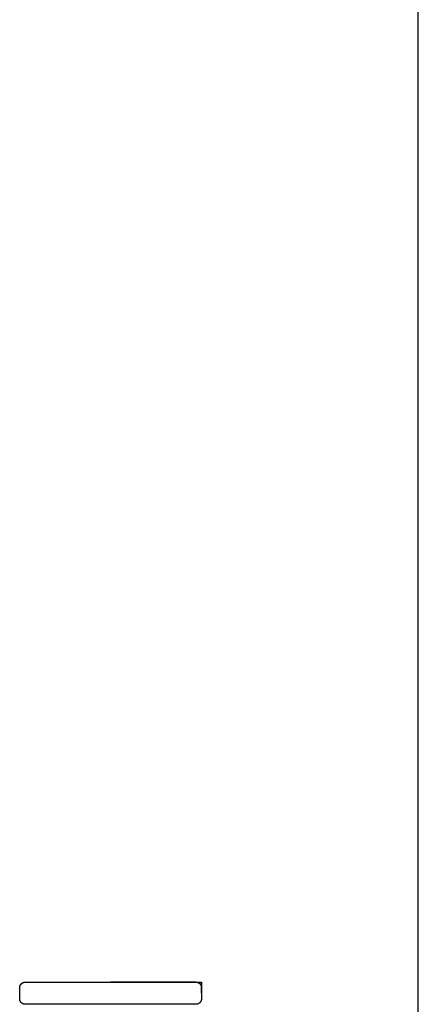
# Model space of a CAD drawing. Header units: millimetres. Extents: x -31695 to -21031, y -2517 to 7253.
# Tile 23 of 77: x -29519 to -29159, y -725 to 164. Entities that reach past the tile are written whole.
import ezdxf

# ---------------------------------------------------------------- set-up
doc = ezdxf.new("R2010")
doc.units = ezdxf.units.MM
doc.layers.add('2d', color=7, linetype='Continuous', true_color=0x000000)
doc.layers.add('layout', color=7, linetype='Continuous', true_color=0x717171)

msp = doc.modelspace()

# ---------------------------------------------------------------- linework, layer by layer
at = {"layer": '2d', "linetype": 'Continuous', "lineweight": -3}
for p, q in [((-29359.82, -704.59, 2), (-29354.82, -704.59, 2)), ((-29354.82, -704.59, 2), (-29354.82, -714.59, 2))]:
    msp.add_line(p, q, dxfattribs=at)
for points in [[(-29359.82, -704.59), (-29354.82, -704.59)], [(-29354.82, -714.59), (-29354.82, -704.59)]]:
    msp.add_lwpolyline(points, dxfattribs=at)
for points, weights, degree, knots in [([(-29513.82, -724.59, 2), (-29513.92, -724.59, 2), (-29514.02, -724.59, 2), (-29514.12, -724.58, 2), (-29514.22, -724.57, 2), (-29514.32, -724.56, 2), (-29514.43, -724.55, 2), (-29515.52, -724.42, 2), (-29516.55, -723.94, 2), (-29517.36, -723.12, 2), (-29518.34, -722.15, 2), (-29518.82, -720.89, 2), (-29518.82, -719.59, 2), (-29518.82, -716.26, 2), (-29518.82, -712.92, 2), (-29518.82, -709.59, 2), (-29518.82, -708.28, 2), (-29518.34, -707.03, 2), (-29517.36, -706.05, 2), (-29516.5, -705.19, 2), (-29515.34, -704.67, 2), (-29514.12, -704.6, 2), (-29514.02, -704.59, 2), (-29513.92, -704.59, 2), (-29513.82, -704.59, 2)], [1, 0.991864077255, 0.984067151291, 0.976609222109, 0.969151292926, 0.962032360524, 0.955252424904, 0.887453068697, 0.853553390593, 0.853553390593, 0.853553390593, 0.902368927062, 1, 1, 1, 1, 0.902368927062, 0.853553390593, 0.853553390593, 0.853553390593, 0.853553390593, 0.853553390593, 0.860071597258, 0.866886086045, 0.873996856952], 3, [0, 0, 0, 0, 0.298268, 0.298268, 0.298268, 0.603448, 0.603448, 0.603448, 3.988714, 3.988714, 3.988714, 8.017434, 8.017434, 8.017434, 18.017434, 18.017434, 18.017434, 22.046153, 22.046153, 22.046153, 25.755143, 25.755143, 25.755143, 26.053411, 26.053411, 26.053411, 26.053411]), ([(-29513.82, -724.59, 2), (-29513.92, -724.59, 2), (-29514.02, -724.59, 2), (-29514.12, -724.58, 2), (-29514.22, -724.57, 2), (-29514.32, -724.56, 2), (-29514.43, -724.55, 2), (-29515.52, -724.42, 2), (-29516.55, -723.94, 2), (-29517.36, -723.12, 2), (-29518.34, -722.15, 2), (-29518.82, -720.89, 2), (-29518.82, -719.59, 2), (-29518.82, -716.26, 2), (-29518.82, -712.92, 2), (-29518.82, -709.59, 2), (-29518.82, -708.28, 2), (-29518.34, -707.03, 2), (-29517.36, -706.05, 2), (-29516.5, -705.19, 2), (-29515.34, -704.67, 2), (-29514.12, -704.6, 2), (-29514.02, -704.59, 2), (-29513.92, -704.59, 2), (-29513.82, -704.59, 2)], [1, 0.991864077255, 0.984067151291, 0.976609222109, 0.969151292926, 0.962032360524, 0.955252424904, 0.887453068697, 0.853553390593, 0.853553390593, 0.853553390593, 0.902368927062, 1, 1, 1, 1, 0.902368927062, 0.853553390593, 0.853553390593, 0.853553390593, 0.853553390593, 0.853553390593, 0.860071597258, 0.866886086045, 0.873996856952], 3, [0, 0, 0, 0, 0.298268, 0.298268, 0.298268, 0.603448, 0.603448, 0.603448, 3.988714, 3.988714, 3.988714, 8.017434, 8.017434, 8.017434, 18.017434, 18.017434, 18.017434, 22.046153, 22.046153, 22.046153, 25.755143, 25.755143, 25.755143, 26.053411, 26.053411, 26.053411, 26.053411]), ([(-29518.82, -709.59, 2), (-29518.82, -708.28, 2), (-29518.34, -707.03, 2), (-29517.36, -706.05, 2), (-29516.5, -705.19, 2), (-29515.34, -704.67, 2), (-29514.12, -704.6, 2), (-29514.02, -704.59, 2), (-29513.92, -704.59, 2), (-29513.82, -704.59, 2)], [1, 0.902368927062, 0.853553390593, 0.853553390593, 0.853553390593, 0.853553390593, 0.853553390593, 0.860071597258, 0.866886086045, 0.873996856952], 3, [18.017434, 18.017434, 18.017434, 18.017434, 22.046153, 22.046153, 22.046153, 25.755143, 25.755143, 25.755143, 26.053411, 26.053411, 26.053411, 26.053411]), ([(-29518.82, -709.59, 2), (-29518.82, -708.28, 2), (-29518.34, -707.03, 2), (-29517.36, -706.05, 2), (-29516.5, -705.19, 2), (-29515.34, -704.67, 2), (-29514.12, -704.6, 2), (-29514.02, -704.59, 2), (-29513.92, -704.59, 2), (-29513.82, -704.59, 2)], [1, 0.902368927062, 0.853553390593, 0.853553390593, 0.853553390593, 0.853553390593, 0.853553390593, 0.860071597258, 0.866886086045, 0.873996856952], 3, [633.794941, 633.794941, 633.794941, 633.794941, 637.823661, 637.823661, 637.823661, 641.532651, 641.532651, 641.532651, 641.830919, 641.830919, 641.830919, 641.830919]), ([(-29359.82, -704.59, 2), (-29357.75, -704.59, 2), (-29356.29, -706.05, 2), (-29354.82, -707.52, 2), (-29354.82, -709.59, 2), (-29354.82, -714.59, 2), (-29354.82, -719.59, 2), (-29354.82, -721.66, 2), (-29356.29, -723.12, 2), (-29357.75, -724.59, 2), (-29359.82, -724.59, 2)], [1, 0.853553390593, 0.853553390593, 0.853553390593, 1, 1, 1, 0.853553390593, 0.853553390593, 0.853553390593, 1], 2, [0, 0, 0, 4.142136, 4.142136, 8.284271, 8.284271, 18.284271, 18.284271, 22.426407, 22.426407, 26.568542, 26.568542, 26.568542]), ([(-29359.82, -704.59, 2), (-29357.75, -704.59, 2), (-29356.29, -706.05, 2), (-29354.82, -707.52, 2), (-29354.82, -709.59, 2)], [1, 0.853553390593, 0.853553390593, 0.853553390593, 1], 2, [334.053411, 334.053411, 334.053411, 338.195546, 338.195546, 342.337682, 342.337682, 342.337682]), ([(-29513.82, -724.59, 2), (-29513.92, -724.59, 2), (-29514.02, -724.59, 2), (-29514.12, -724.58, 2), (-29514.22, -724.57, 2), (-29514.32, -724.56, 2), (-29514.43, -724.55, 2), (-29515.52, -724.42, 2), (-29516.55, -723.94, 2), (-29517.36, -723.12, 2), (-29518.34, -722.15, 2), (-29518.82, -720.89, 2), (-29518.82, -719.59, 2)], [1, 0.991864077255, 0.984067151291, 0.976609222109, 0.969151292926, 0.962032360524, 0.955252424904, 0.887453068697, 0.853553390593, 0.853553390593, 0.853553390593, 0.902368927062, 1], 3, [0, 0, 0, 0, 0.298268, 0.298268, 0.298268, 0.603448, 0.603448, 0.603448, 3.988714, 3.988714, 3.988714, 8.017434, 8.017434, 8.017434, 8.017434]), ([(-29513.82, -724.59, 2), (-29513.92, -724.59, 2), (-29514.02, -724.59, 2), (-29514.12, -724.58, 2), (-29514.22, -724.57, 2), (-29514.32, -724.56, 2), (-29514.43, -724.55, 2), (-29515.52, -724.42, 2), (-29516.55, -723.94, 2), (-29517.36, -723.12, 2), (-29518.34, -722.15, 2), (-29518.82, -720.89, 2), (-29518.82, -719.59, 2)], [1, 0.991864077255, 0.984067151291, 0.976609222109, 0.969151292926, 0.962032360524, 0.955252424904, 0.887453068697, 0.853553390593, 0.853553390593, 0.853553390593, 0.902368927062, 1], 3, [615.777508, 615.777508, 615.777508, 615.777508, 616.075776, 616.075776, 616.075776, 616.380956, 616.380956, 616.380956, 619.766221, 619.766221, 619.766221, 623.794941, 623.794941, 623.794941, 623.794941]), ([(-29354.82, -719.59, 2), (-29354.82, -721.66, 2), (-29356.29, -723.12, 2), (-29357.75, -724.59, 2), (-29359.82, -724.59, 2)], [1, 0.853553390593, 0.853553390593, 0.853553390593, 1], 2, [352.337682, 352.337682, 352.337682, 356.479818, 356.479818, 360.621953, 360.621953, 360.621953]), ([(-29436.82, -724.59, 2), (-29468.72, -724.59, 2), (-29491.27, -724.59, 2), (-29513.82, -724.59, 2), (-29513.82, -724.59, 2)], [1, 0.853553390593, 0.853553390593, 0.853553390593, 1], 2, [0, 0, 0, 63.788889, 63.788889, 127.577777, 127.577777, 127.577777]), ([(-29436.82, -724.59, 2), (-29468.72, -724.59, 2), (-29491.27, -724.59, 2), (-29513.82, -724.59, 2), (-29513.82, -724.59, 2)], [1, 0.853553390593, 0.853553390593, 0.853553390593, 1], 2, [488.199731, 488.199731, 488.199731, 551.988619, 551.988619, 615.777508, 615.777508, 615.777508]), ([(-29359.82, -724.59, 2), (-29359.82, -724.59, 2), (-29382.38, -724.59, 2), (-29404.93, -724.59, 2), (-29436.82, -724.59, 2)], [1, 0.853553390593, 0.853553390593, 0.853553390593, 1], 2, [0, 0, 0, 63.788889, 63.788889, 127.577777, 127.577777, 127.577777]), ([(-29359.82, -724.59, 2), (-29359.82, -724.59, 2), (-29382.38, -724.59, 2), (-29404.93, -724.59, 2), (-29436.82, -724.59, 2)], [1, 0.853553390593, 0.853553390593, 0.853553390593, 1], 2, [0, 0, 0, 63.788889, 63.788889, 127.577777, 127.577777, 127.577777]), ([(-29359.82, -724.59, 2), (-29359.82, -724.59, 2), (-29382.38, -724.59, 2), (-29404.93, -724.59, 2), (-29436.82, -724.59, 2)], [1, 0.853553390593, 0.853553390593, 0.853553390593, 1], 2, [360.621953, 360.621953, 360.621953, 424.410842, 424.410842, 488.199731, 488.199731, 488.199731])]:
    msp.add_rational_spline(points, weights, degree=degree, knots=knots, dxfattribs=at)
for points, degree in [([(-29518.82, -719.59, 2), (-29518.82, -716.26, 2), (-29518.82, -712.92, 2), (-29518.82, -709.59, 2)], 3), ([(-29518.82, -719.59, 2), (-29518.82, -716.26, 2), (-29518.82, -712.92, 2), (-29518.82, -709.59, 2)], 3), ([(-29354.82, -709.59, 2), (-29354.82, -714.59, 2), (-29354.82, -719.59, 2)], 2)]:
    msp.add_open_spline(points, degree=degree, dxfattribs=at)
for points in [[(-29513.82, -704.59, 2), (-29513.82, -704.59, 2), (-29436.82, -704.59, 2)], [(-29513.82, -704.59, 2), (-29513.82, -704.59, 2), (-29436.82, -704.59, 2)], [(-29513.82, -704.59, 2), (-29513.82, -704.59, 2), (-29436.82, -704.59, 2)], [(-29513.82, -704.59, 2), (-29513.82, -704.59, 2), (-29436.82, -704.59, 2)], [(-29359.82, -704.59, 2), (-29359.82, -704.59, 2), (-29436.82, -704.59, 2)], [(-29359.82, -704.59, 2), (-29359.82, -704.59, 2), (-29436.82, -704.59, 2)], [(-29436.82, -704.59, 2), (-29359.82, -704.59, 2), (-29359.82, -704.59, 2)], [(-29436.82, -704.59, 2), (-29359.82, -704.59, 2), (-29359.82, -704.59, 2)]]:
    msp.add_rational_spline(points, [1, 0.707106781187, 1], degree=2, dxfattribs=at)
at = {"layer": 'layout', "linetype": 'Continuous'}
msp.add_lwpolyline([(-29159.18, -2517.5), (-29159.18, 6771.06)], dxfattribs=at)

doc.saveas('drawing.dxf')
